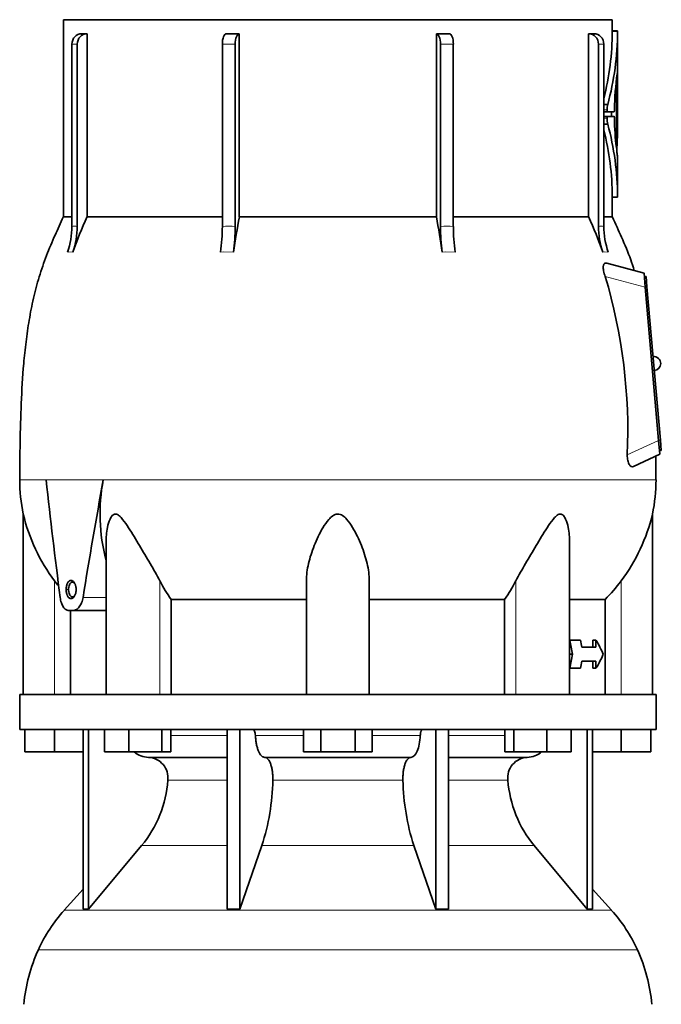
# Model space of a CAD drawing. Header units: millimetres. Extents: x 160 to 756, y -1613 to 1562.
# Tile 18 of 19: x 503 to 687, y 956 to 1238. Entities that reach past the tile are written whole.
import ezdxf

# ---------------------------------------------------------------- set-up
doc = ezdxf.new("R2010")
doc.units = ezdxf.units.MM
doc.layers.add('VSI134_DIFFUSORE', color=7, linetype='Continuous')
doc.layers.add('VSI134_TESTATA', color=7, linetype='Continuous')

# ---------------------------------------------------------------- blocks, each defined once
blk = doc.blocks.new('SE3')
at = {"layer": 'VSI134_DIFFUSORE', "color": 7, "linetype": 'Continuous', "lineweight": 35}
for p, q in [((685.06, 1044.68), (503.06, 1044.68)), ((503.06, 1044.68), (503.06, 1034.68)), ((685.06, 1034.68), (685.06, 1044.68)), ((503.06, 1034.68), (685.06, 1034.68)), ((504.56, 1028.28), (504.56, 1034.68)), ((504.56, 1028.28), (504.56, 1034.68)), ((513.06, 1028.28), (513.06, 1034.68)), ((521.23, 1034.68), (521.23, 983.23)), ((522.76, 1034.68), (522.76, 983.23)), ((527.3, 1028.28), (527.3, 1034.68)), ((534.24, 1028.28), (534.24, 1034.68)), ((543.72, 1028.28), (543.72, 1034.68)), ((546.26, 1028.28), (546.26, 1034.68)), ((562.36, 1034.68), (562.36, 983.23)), ((566.06, 1034.68), (566.06, 983.23)), ((584.24, 1028.28), (584.24, 1034.68)), ((589.15, 1028.28), (589.15, 1034.68)), ((598.97, 1028.28), (598.97, 1034.68)), ((603.87, 1028.28), (603.87, 1034.68)), ((622.06, 1034.68), (622.06, 983.23)), ((625.75, 1034.68), (625.75, 983.23)), ((641.85, 1028.28), (641.85, 1034.68)), ((644.39, 1028.28), (644.39, 1034.68)), ((653.87, 1028.28), (653.87, 1034.68)), ((660.81, 1028.28), (660.81, 1034.68)), ((665.36, 1034.68), (665.36, 983.23)), ((666.89, 1034.68), (666.89, 983.23)), ((675.06, 1028.28), (675.06, 1034.68)), ((683.56, 1028.28), (683.56, 1034.68)), ((513.06, 1028.28), (504.56, 1028.28)), ((521.23, 1028.28), (513.06, 1028.28)), ((534.24, 1028.28), (527.3, 1028.28)), ((543.72, 1028.28), (534.24, 1028.28)), ((546.26, 1028.28), (543.72, 1028.28)), ((589.15, 1028.28), (584.24, 1028.28)), ((598.97, 1028.28), (589.15, 1028.28)), ((603.87, 1028.28), (598.97, 1028.28)), ((644.39, 1028.28), (641.85, 1028.28)), ((653.87, 1028.28), (644.39, 1028.28)), ((660.81, 1028.28), (653.87, 1028.28)), ((675.06, 1028.28), (666.89, 1028.28)), ((683.56, 1028.28), (675.06, 1028.28)), ((539.88, 1026.68), (562.36, 1026.68)), ((573.15, 1026.68), (614.97, 1026.68)), ((625.75, 1026.68), (648.23, 1026.68)), ((522.76, 983.23), (537.92, 1001.44)), ((566.06, 983.23), (572.33, 1001.44)), ((615.78, 1001.44), (622.06, 983.23)), ((650.2, 1001.44), (665.36, 983.23)), ((521.23, 989), (515.76, 982.93)), ((672.36, 982.93), (666.89, 989)), ((521.23, 983.23), (522.76, 983.23)), ((562.36, 983.23), (566.06, 983.23)), ((622.06, 983.23), (625.75, 983.23)), ((665.36, 983.23), (666.89, 983.23))]:
    blk.add_line(p, q, dxfattribs=at)
at = {"layer": 'VSI134_DIFFUSORE', "color": 4, "linetype": 'Continuous', "lineweight": 9}
for p, q in [((546.26, 1032.91), (562.36, 1032.91)), ((570.49, 1032.91), (584.24, 1032.91)), ((603.87, 1032.91), (617.63, 1032.91)), ((625.75, 1032.91), (641.85, 1032.91)), ((562.36, 1020.14), (545.43, 1020.14)), ((612.67, 1020.14), (575.45, 1020.14)), ((642.69, 1020.14), (625.75, 1020.14)), ((537.92, 1001.44), (562.36, 1001.44)), ((572.33, 1001.44), (615.78, 1001.44)), ((625.75, 1001.44), (650.2, 1001.44)), ((515.76, 982.93), (672.36, 982.93)), ((679.73, 971.67), (508.39, 971.67))]:
    blk.add_line(p, q, dxfattribs=at)
at = {"layer": 'VSI134_DIFFUSORE', "color": 7, "linetype": 'Continuous', "lineweight": 35}
for centre, radius, start, end in [((540.12, 1033.36), 6.68, 229.5852, 268.0094), ((648, 1033.36), 6.68, 271.9979, 310.3729), ((539.6, 1020.82), 5.87, 353.3223, 87.2173), ((648.5, 1020.84), 5.85, 92.5772, 186.8833), ((512.13, 1022.66), 33.4, 320.5472, 355.6594), ((510.49, 1021.34), 64.97, 342.1602, 358.9354), ((679.13, 1021.59), 66.48, 181.2569, 197.6475), ((676.1, 1022.71), 33.51, 184.3996, 219.3938), ((548.46, 953.48), 44, 138, 155.5912), ((639.66, 953.48), 44, 24.4088, 42), ((553.01, 951.42), 49, 155.5912, 174.5826), ((635.1, 951.42), 49, 5.4174, 24.4088)]:
    blk.add_arc(centre, radius, start, end, dxfattribs=at)
for points, knots in [([(569.72, 1034.68), (569.77, 1034.68), (569.82, 1034.67), (569.91, 1034.63), (569.95, 1034.6), (570.08, 1034.47), (570.17, 1034.34), (570.3, 1034.01), (570.36, 1033.82), (570.45, 1033.39), (570.47, 1033.15), (570.49, 1032.91)], [0, 0, 0, 0, 0.125, 0.125, 0.25, 0.25, 0.5, 0.5, 0.75, 0.75, 1, 1, 1, 1]), ([(617.63, 1032.91), (617.64, 1033.15), (617.67, 1033.38), (617.73, 1033.71), (617.76, 1033.81), (617.81, 1034), (617.85, 1034.09), (617.92, 1034.26), (617.95, 1034.33), (618.03, 1034.45), (618.07, 1034.51), (618.16, 1034.6), (618.21, 1034.63), (618.3, 1034.67), (618.34, 1034.68), (618.39, 1034.68)], [0, 0, 0, 0, 0.25, 0.25, 0.375, 0.375, 0.5, 0.5, 0.625, 0.625, 0.75, 0.75, 0.875, 0.875, 1, 1, 1, 1]), ([(573.15, 1026.68), (572.99, 1026.68), (572.82, 1026.72), (572.58, 1026.84), (572.5, 1026.89), (572.35, 1027), (572.27, 1027.07), (572.04, 1027.29), (571.9, 1027.48), (571.62, 1027.93), (571.48, 1028.18), (571.24, 1028.74), (571.13, 1029.06), (570.93, 1029.73), (570.84, 1030.09), (570.69, 1030.84), (570.63, 1031.24), (570.54, 1032.06), (570.5, 1032.48), (570.49, 1032.91)], [0, 0, 0, 0, 0.125, 0.125, 0.1875, 0.1875, 0.25, 0.25, 0.375, 0.375, 0.5, 0.5, 0.625, 0.625, 0.75, 0.75, 0.875, 0.875, 1, 1, 1, 1]), ([(617.63, 1032.91), (617.56, 1031.2), (617.24, 1029.6), (616.27, 1027.33), (615.62, 1026.68), (614.97, 1026.68)], [0, 0, 0, 0, 0.5, 0.5, 1, 1, 1, 1]), ([(573.15, 1026.68), (573.23, 1026.68), (573.31, 1026.67), (573.47, 1026.63), (573.55, 1026.6), (573.78, 1026.47), (573.93, 1026.34), (574.22, 1026), (574.36, 1025.8), (574.56, 1025.44), (574.62, 1025.31), (574.74, 1025.03), (574.8, 1024.88), (574.96, 1024.42), (575.05, 1024.09), (575.17, 1023.55), (575.21, 1023.37), (575.28, 1022.99), (575.31, 1022.8), (575.38, 1022.21), (575.42, 1021.8), (575.46, 1020.97), (575.46, 1020.55), (575.45, 1020.14)], [0, 0, 0, 0, 0.0625, 0.0625, 0.125, 0.125, 0.25, 0.25, 0.375, 0.375, 0.4375, 0.4375, 0.5, 0.5, 0.625, 0.625, 0.6875, 0.6875, 0.75, 0.75, 0.875, 0.875, 1, 1, 1, 1]), ([(612.67, 1020.14), (612.66, 1020.55), (612.66, 1020.97), (612.69, 1021.59), (612.7, 1021.79), (612.74, 1022.2), (612.76, 1022.4), (612.83, 1022.99), (612.9, 1023.37), (613.02, 1023.91), (613.07, 1024.08), (613.16, 1024.42), (613.26, 1024.74), (613.38, 1025.03), (613.5, 1025.3), (613.56, 1025.44), (613.75, 1025.8), (613.89, 1026.01), (614.18, 1026.34), (614.34, 1026.47), (614.65, 1026.64), (614.81, 1026.68), (614.97, 1026.68)], [0, 0, 0, 0, 0.125, 0.125, 0.1875, 0.1875, 0.25, 0.25, 0.375, 0.375, 0.4375, 0.4375, 0.5, 0.5625, 0.5625, 0.625, 0.625, 0.75, 0.75, 0.875, 0.875, 1, 1, 1, 1])]:
    blk.add_open_spline(points, degree=3, knots=knots, dxfattribs=at)
at = {"layer": 'VSI134_TESTATA', "color": 7, "linetype": 'Continuous', "lineweight": 35}
for p, q in [((672.56, 1237.68), (515.56, 1237.68)), ((515.56, 1237.68), (515.56, 1181.34)), ((672.56, 1234.47), (672.56, 1237.68)), ((520.79, 1233.68), (522.32, 1233.68)), ((522.32, 1233.68), (522.32, 1181.34)), ((565.87, 1233.68), (565.87, 1181.34)), ((622.24, 1181.34), (622.24, 1233.68)), ((665.79, 1181.34), (665.79, 1233.68)), ((674.08, 1234.47), (672.56, 1234.47)), ((674.06, 1222.61), (674.06, 1234.47)), ((518, 1178.57), (518, 1230.68)), ((519.53, 1230.68), (519.53, 1178.57)), ((561.02, 1178.57), (561.02, 1230.68)), ((564.72, 1230.68), (564.72, 1178.57)), ((623.4, 1178.57), (623.4, 1230.68)), ((627.09, 1230.68), (627.09, 1178.57)), ((668.59, 1178.57), (668.59, 1230.68)), ((670.12, 1230.68), (670.12, 1178.57)), ((674.06, 1222.25), (673.96, 1222.25)), ((674.06, 1222.25), (674.06, 1222.25)), ((674.06, 1206.47), (674.06, 1222.25)), ((673.8, 1201.51), (673.8, 1217.26)), ((674.06, 1206.79), (674.06, 1217.09)), ((673.99, 1214.7), (673.99, 1215.21)), ((674.06, 1215.21), (673.99, 1215.21)), ((674.05, 1212.12), (674.05, 1214.71)), ((670.12, 1213.43), (671.26, 1213.43)), ((671.22, 1211.32), (670.12, 1211.32)), ((673.07, 1211.32), (671.22, 1211.32)), ((672.3, 1211.32), (672.3, 1210.04)), ((673.15, 1212.02), (673.15, 1211.8)), ((671.21, 1210.04), (670.12, 1210.04)), ((671.21, 1210.04), (673.07, 1210.04)), ((673.15, 1209.57), (673.15, 1209.35)), ((673.99, 1202.8), (673.99, 1209.58)), ((670.12, 1207.77), (671.26, 1207.77)), ((674.06, 1186.89), (674.06, 1198.71)), ((672.56, 1181.34), (672.56, 1186.9)), ((672.56, 1186.89), (674.08, 1186.89)), ((518, 1181.34), (515.56, 1181.34)), ((522.32, 1181.34), (561.02, 1181.34)), ((565.87, 1181.34), (622.24, 1181.34)), ((627.09, 1181.34), (665.79, 1181.34)), ((670.12, 1181.34), (672.56, 1181.34)), ((681.63, 1165.18), (671.01, 1168.03)), ((681.98, 1161.19), (681.63, 1165.18)), ((682.22, 1164.24), (681.72, 1164.19)), ((682.22, 1164.24), (682.48, 1161.25)), ((685.82, 1117.36), (681.98, 1161.19)), ((682.48, 1161.25), (686.31, 1117.41)), ((686.17, 1113.38), (685.82, 1117.36)), ((686.31, 1117.41), (686.58, 1114.43)), ((678.62, 1109.85), (686.17, 1113.38)), ((685.05, 1106.1), (684.99, 1112.82)), ((686.58, 1114.43), (686.08, 1114.38)), ((504.06, 1096.27), (504.06, 1044.68)), ((684.06, 1044.68), (684.06, 1096.27)), ((527.78, 1088.19), (527.78, 1044.68)), ((660.33, 1044.68), (660.33, 1088.19)), ((585.06, 1044.68), (585.06, 1077.15)), ((603.06, 1044.68), (603.06, 1077.15)), ((546.35, 1071.87), (585.06, 1071.87)), ((546.35, 1044.68), (546.35, 1071.87)), ((603.06, 1071.87), (641.77, 1071.87)), ((641.77, 1071.87), (641.77, 1044.68)), ((660.33, 1071.87), (670.53, 1071.87)), ((670.53, 1071.87), (670.53, 1044.68)), ((518.38, 1068.68), (517.11, 1068.68)), ((517.59, 1044.68), (517.59, 1068.68)), ((518.38, 1068.68), (527.78, 1068.68)), ((660.33, 1060.18), (660.41, 1060.18)), ((663.5, 1060.18), (660.41, 1060.18)), ((666.96, 1058.18), (666.96, 1060.18)), ((666.96, 1060.18), (667.89, 1060.18)), ((667.89, 1060.18), (667.89, 1058.18)), ((660.33, 1056.18), (661.17, 1056.18)), ((667.89, 1058.18), (663.83, 1058.18)), ((667.89, 1054.18), (663.83, 1054.18)), ((666.96, 1052.18), (666.96, 1054.18)), ((667.89, 1054.18), (667.89, 1052.18)), ((660.33, 1052.18), (660.41, 1052.18)), ((663.5, 1052.18), (660.41, 1052.18)), ((666.96, 1052.18), (667.89, 1052.18))]:
    blk.add_line(p, q, dxfattribs=at)
at = {"layer": 'VSI134_TESTATA', "color": 4, "linetype": 'Continuous', "lineweight": 9}
for p, q in [((674.06, 1234.32), (672.56, 1234.32)), ((519.53, 1230.68), (518, 1230.68)), ((564.72, 1230.68), (561.02, 1230.68)), ((627.09, 1230.68), (623.4, 1230.68)), ((670.12, 1230.68), (668.59, 1230.68)), ((674.05, 1222.14), (674, 1222.14)), ((673.8, 1217.26), (673.43, 1217.26)), ((673.82, 1217.65), (673.47, 1217.65)), ((674.05, 1217.09), (674.06, 1217.09)), ((674.04, 1215.1), (673.99, 1215.1)), ((671.08, 1211.88), (670.12, 1211.88)), ((671.07, 1209.53), (670.12, 1209.53)), ((674.06, 1206.79), (673.99, 1206.79)), ((674.06, 1206.43), (673.99, 1206.43)), ((673.69, 1201.51), (673.8, 1201.51)), ((674.06, 1187.04), (672.56, 1187.04)), ((517.08, 1171.24), (516.7, 1171.19)), ((517.08, 1171.24), (518.23, 1171.19)), ((561.4, 1171.24), (560.48, 1171.19)), ((561.4, 1171.24), (564.18, 1171.19)), ((624.85, 1171.24), (623.94, 1171.19)), ((624.85, 1171.24), (627.63, 1171.19)), ((670.27, 1171.24), (669.89, 1171.19)), ((670.27, 1171.24), (671.42, 1171.19)), ((681.98, 1161.19), (670.54, 1164.26)), ((682.48, 1161.25), (681.98, 1161.2)), ((676.83, 1113.17), (685.82, 1117.36)), ((686.31, 1117.41), (685.82, 1117.37)), ((510.96, 1106.11), (503.06, 1106.11)), ((510.6, 1106.1), (510.96, 1106.11)), ((510.96, 1106.11), (528.15, 1106.11)), ((528.15, 1106.1), (526.97, 1106.1)), ((528.15, 1106.1), (685.06, 1106.1)), ((513.06, 1044.68), (513.06, 1077.15)), ((543.15, 1044.68), (543.15, 1077.15)), ((644.97, 1044.68), (644.97, 1077.15)), ((675.06, 1044.68), (675.06, 1077.15)), ((516.35, 1074.68), (517.05, 1074.68)), ((521.17, 1072.39), (527.78, 1072.39))]:
    blk.add_line(p, q, dxfattribs=at)
at = {"layer": 'VSI134_TESTATA', "color": 7, "linetype": 'Continuous', "lineweight": 35}
for centre, radius, start, end in [((666.56, -118.75), 1352.43, 89.96758, 90.03242), ((591.97, 1234.7), 80.59, 345.9095, 359.7321), ((591.91, 1234.7), 82.15, 344.9898, 359.7358), ((679.83, 1234.36), 7.28, 179.1046, 180.2708), ((681.47, 1234.36), 7.42, 179.1214, 180.2657), ((760.89, 1210.06), 87.76, 172.0392, 178.7216), ((676.68, 1222.14), 2.62, 177.5536, 180.0422), ((678.27, 1217.29), 4.47, 175.3857, 180.3363), ((682.93, 1215.23), 8.94, 177.7058, 180.1487), ((678.35, 1211.86), 7.26, 167.5582, 179.8399), ((643.09, 1212.07), 30.96, 359.3581, 0.0868), ((677.2, 1209.3), 6.14, 177.8102, 194.3701), ((752.36, 1210.8), 79.22, 181.0495, 187.0172), ((682.66, 1209.6), 8.67, 177.5714, 180.174), ((593.63, 1186.74), 78.93, 0.2176, 14.2445), ((593.6, 1186.74), 80.46, 0.2159, 15.1552), ((350.35, 1206.54), 323.71, 359.9799, 0.044), ((666.81, 1202.75), 7.18, 357.0176, 0.3416), ((679.06, 1200.52), 5.22, 175.4684, 184.8086), ((701.39, 1203.43), 27.74, 186.9326, 189.8061), ((681.65, 1187.01), 7.6, 179.748, 180.8649), ((728.41, 1092.27), 224.52, 156.6256, 159.4185), ((1009.26, 1102), 450.42, 169.8554, 171.1641), ((178.86, 1102), 450.42, 8.8359, 10.1446), ((459.7, 1092.27), 224.52, 20.5815, 23.3744), ((496.47, 1178.56), 21.52, 339.9832, 0.0362), ((498, 1178.56), 21.52, 339.9832, 0.0362), ((511.32, 1178.49), 49.7, 351.5576, 0.096), ((515.01, 1178.49), 49.7, 351.5576, 0.096), ((673.1, 1178.49), 49.7, 179.904, 188.4424), ((676.8, 1178.49), 49.7, 179.904, 188.4424), ((690.11, 1178.56), 21.52, 179.9638, 200.0168), ((691.64, 1178.56), 21.52, 179.9638, 200.0168), ((522.34, 1120.08), 154.64, 357.4417, 16.5999), ((684.4, 1139.33), 2, 0, 95), ((684.4, 1139.33), 2, 275, 0), ((551.92, 1106.1), 48.86, 179.997, 191.6158), ((577.37, 1096.37), 51.33, 169.0652, 194.946), ((636.2, 1106.1), 48.86, 348.3841, 359.9992), ((554.32, 1108.25), 51.67, 193.411, 217.0092), ((633.8, 1108.25), 51.67, 322.9908, 346.589), ((585.95, 1099.47), 48.27, 207.5442, 214.882), ((602.19, 1099.46), 48.25, 325.1162, 332.4576)]:
    blk.add_arc(centre, radius, start, end, dxfattribs=at)
at = {"layer": 'VSI134_TESTATA', "color": 4, "linetype": 'Continuous', "lineweight": 9}
for centre, radius, start, end in [((518.76, 1172.71), 5.91, 82.5651, 97.4349), ((562.87, 1144.29), 34.33, 86.9151, 93.0849), ((625.25, 1144.29), 34.33, 86.9151, 93.0849), ((669.35, 1172.71), 5.91, 82.5651, 97.4349)]:
    blk.add_arc(centre, radius, start, end, dxfattribs=at)
at = {"layer": 'VSI134_TESTATA', "color": 7, "linetype": 'Continuous', "lineweight": 35}
for centre, major_axis, ratio, start_param, end_param in [((520.77, 1230.68), (0, -3), 0.92388, 3.133099, 4.712389), ((522.3, 1230.68), (0, -3), 0.92388, 3.133099, 4.712389), ((562.17, 1230.68), (0, -3), 0.382683, 3.133099, 4.712389), ((565.86, 1230.68), (0, -3), 0.382683, 3.133099, 4.712389), ((622.25, 1230.68), (0, -3), 0.382683, 1.570796, 3.150087), ((625.95, 1230.68), (0, -3), 0.382683, 1.570796, 3.150087), ((665.82, 1230.68), (0, -3), 0.92388, 1.570796, 3.150087), ((667.35, 1230.68), (0, -3), 0.92388, 1.570796, 3.150087), ((594.06, 1222.76), (80, 0), 0.822826, 6.205393, 6.273677), ((536.36, 1218.27), (137.7, 0), 0.647529, 6.253187, 6.27423), ((543.96, 1216.29), (130.1, 0), 0.620738, 6.258543, 6.268388), ((545.12, 1212.42), (128.93, 0), 0.616282, 6.252338, 6.274414), ((594.06, 1206.46), (80, 0), 0.950793, 6.241621, 6.282699), ((558.93, 1204.73), (115.13, 0), 0.553416, -0.059599, -0.03695), ((594.06, 1050.02), (-52.11, 339.42), 0.219797, 1.371178, 1.471162), ((594.06, 1050.02), (52.11, 339.42), 0.219797, 1.438638, 1.538622), ((68.58, 1026.49), (445.66, -468.57), 0.868163, 0.929446, 0.936037), ((54.77, 1043.09), (455.99, -479.52), 0.868157, 0.904938, 0.908156), ((594.06, 1062.85), (77.41, -20.53), 0.467437, 0.355072, 0.451875), ((68.58, 1085.87), (445.65, 468.57), 0.868163, -0.936043, -0.929452), ((594.06, 1049.52), (77.41, 20.53), 0.467437, -0.451875, -0.355072), ((54.7, 1069.27), (456.13, 479.47), 0.86817, -0.907936, -0.904719)]:
    blk.add_ellipse(centre, major_axis=major_axis, ratio=ratio, start_param=start_param, end_param=end_param, dxfattribs=at)
for points in [[(562.18, 1233.68), (563.4, 1233.68), (564.63, 1233.68), (565.87, 1233.68)], [(622.24, 1233.68), (623.49, 1233.68), (624.72, 1233.68), (625.94, 1233.68)], [(672.56, 1186.89), (672.56, 1186.89), (672.56, 1186.95), (672.56, 1187.04)], [(514.21, 1075.66), (513.82, 1076.15), (513.43, 1076.65), (513.06, 1077.15)], [(675.06, 1077.15), (673.66, 1075.27), (672.15, 1073.51), (670.53, 1071.87)]]:
    blk.add_open_spline(points, degree=3, dxfattribs=at)
for points, knots in [([(674.06, 1222.66), (674.06, 1222.66), (674.05, 1222.64), (674.04, 1222.59), (674.03, 1222.5), (674.01, 1222.38), (673.99, 1222.27), (673.98, 1222.21)], [0.6502249, 0.6502249, 0.6502249, 0.6502249, 0.7175421, 0.7882055, 0.8589882, 0.9296666, 1, 1, 1, 1]), ([(674, 1222.31), (674, 1222.32), (674, 1222.34), (674.01, 1222.37), (674.02, 1222.41), (674.02, 1222.45), (674.03, 1222.47), (674.03, 1222.49)], [0.35528944, 0.35528944, 0.35528944, 0.35528944, 0.36068975, 0.38115758, 0.40116308, 0.42070184, 0.43976949, 0.43976949, 0.43976949, 0.43976949]), ([(674.05, 1217.47), (674.05, 1217.53), (674.05, 1217.57), (674.06, 1217.6), (674.06, 1217.58), (674.06, 1217.5), (674.06, 1217.44), (674.06, 1217.28), (674.06, 1217.18), (674.06, 1217.09)], [0, 0, 0, 0, 0.25, 0.25, 0.5, 0.5, 0.75, 0.75, 1, 1, 1, 1]), ([(674.02, 1214.3), (674.02, 1214.24), (674.01, 1214.21), (674.01, 1214.19), (674, 1214.2), (674, 1214.29), (673.99, 1214.35), (673.99, 1214.51), (673.99, 1214.6), (673.99, 1214.7)], [0, 0, 0, 0, 0.25, 0.25, 0.5, 0.5, 0.75, 0.75, 1, 1, 1, 1]), ([(674.05, 1214.71), (674.05, 1214.8), (674.05, 1214.89), (674.05, 1215.05), (674.05, 1215.12), (674.05, 1215.2), (674.05, 1215.21), (674.05, 1215.19), (674.04, 1215.16), (674.04, 1215.1)], [0, 0, 0, 0, 0.25, 0.25, 0.5, 0.5, 0.75, 0.75, 1, 1, 1, 1]), ([(671.08, 1211.88), (671.08, 1211.74), (671.09, 1211.59), (671.15, 1211.38), (671.18, 1211.32), (671.22, 1211.32)], [0, 0, 0, 0, 0.5, 0.5, 1, 1, 1, 1]), ([(673.07, 1211.32), (673.09, 1211.32), (673.11, 1211.37), (673.14, 1211.55), (673.15, 1211.67), (673.15, 1211.8)], [0, 0, 0, 0, 0.5, 0.5, 1, 1, 1, 1]), ([(671.21, 1210.04), (671.17, 1210.04), (671.14, 1209.99), (671.09, 1209.8), (671.07, 1209.67), (671.07, 1209.53)], [0, 0, 0, 0, 0.5, 0.5, 1, 1, 1, 1]), ([(673.15, 1209.57), (673.15, 1209.7), (673.14, 1209.82), (673.11, 1209.99), (673.09, 1210.04), (673.07, 1210.04)], [0, 0, 0, 0, 0.5, 0.5, 1, 1, 1, 1]), ([(673.8, 1201.51), (673.8, 1201.42), (673.8, 1201.33), (673.79, 1201.17), (673.79, 1201.11), (673.77, 1201.02), (673.76, 1201.01), (673.75, 1201.03), (673.74, 1201.06), (673.73, 1201.12)], [0, 0, 0, 0, 0.25, 0.25, 0.5, 0.5, 0.75, 0.75, 1, 1, 1, 1]), ([(515.57, 1181.36), (514.67, 1179.41), (513.12, 1176), (510.66, 1170.19), (508.57, 1164.2), (506.94, 1158.02), (505.73, 1151.78), (504.83, 1145.54), (504.01, 1137.6), (503.43, 1128.02), (503.15, 1116.72), (503.09, 1109.97), (503.07, 1106.11)], [0, 0, 0, 0, 0.075678, 0.157529, 0.240535, 0.323551, 0.406037, 0.487715, 0.568835, 0.716682, 0.863362, 1, 1, 1, 1]), ([(678.84, 1165.92), (678.48, 1167.06), (677.52, 1170.09), (675.23, 1175.46), (673.54, 1179.21), (672.55, 1181.36)], [0, 0, 0, 0, 0.195949, 0.613054, 1, 1, 1, 1]), ([(670.54, 1164.26), (670.44, 1164.51), (670.36, 1164.77), (670.2, 1165.29), (670.14, 1165.56), (670.03, 1166.07), (670, 1166.32), (669.96, 1166.78), (669.97, 1166.99), (670, 1167.27), (670.02, 1167.36), (670.07, 1167.52), (670.09, 1167.59), (670.16, 1167.72), (670.19, 1167.78), (670.27, 1167.87), (670.31, 1167.91), (670.45, 1168.01), (670.55, 1168.05), (670.77, 1168.07), (670.88, 1168.06), (671.01, 1168.03)], [0, 0, 0, 0, 0.125, 0.125, 0.25, 0.25, 0.375, 0.375, 0.5, 0.5, 0.5625, 0.5625, 0.625, 0.625, 0.6875, 0.6875, 0.75, 0.75, 0.875, 0.875, 1, 1, 1, 1]), ([(678.62, 1109.85), (678.42, 1109.76), (678.22, 1109.75), (677.91, 1109.88), (677.81, 1109.95), (677.61, 1110.14), (677.52, 1110.27), (677.34, 1110.57), (677.25, 1110.74), (677.11, 1111.15), (677.04, 1111.37), (676.94, 1111.85), (676.9, 1112.11), (676.85, 1112.63), (676.83, 1112.9), (676.83, 1113.17)], [0, 0, 0, 0, 0.25, 0.25, 0.375, 0.375, 0.5, 0.5, 0.625, 0.625, 0.75, 0.75, 0.875, 0.875, 1, 1, 1, 1]), ([(527.78, 1088.19), (527.78, 1089.62), (527.9, 1091.04), (528.34, 1093.27), (528.57, 1094.09), (529.07, 1095.19), (529.27, 1095.54), (529.77, 1096.09), (530.1, 1096.28), (530.82, 1096.25), (531.2, 1096.04), (531.89, 1095.47), (532.2, 1095.12), (533.11, 1094), (533.66, 1093.18), (535.28, 1090.69), (536.33, 1088.95), (538.38, 1085.52), (539.39, 1083.82), (541.34, 1080.45), (542.3, 1078.76), (543.15, 1077.15)], [0.2714706, 0.2714706, 0.2714706, 0.2714706, 0.375, 0.375, 0.4375, 0.4375, 0.46875, 0.46875, 0.5, 0.5, 0.53125, 0.53125, 0.5625, 0.5625, 0.625, 0.625, 0.75, 0.75, 0.875, 0.875, 1, 1, 1, 1]), ([(603.06, 1077.15), (603.06, 1078.79), (602.82, 1080.45), (602.03, 1083.85), (601.47, 1085.59), (600.09, 1089.03), (599.29, 1090.76), (597.77, 1093.27), (597.22, 1094.1), (596.22, 1095.2), (595.85, 1095.55), (595, 1096.1), (594.5, 1096.28), (593.48, 1096.25), (593, 1096.04), (592.17, 1095.46), (591.81, 1095.11), (590.83, 1094), (590.28, 1093.17), (588.79, 1090.69), (587.99, 1088.97), (586.62, 1085.51), (586.07, 1083.81), (585.29, 1080.45), (585.06, 1078.77), (585.06, 1077.15)], [0, 0, 0, 0, 0.125, 0.125, 0.25, 0.25, 0.375, 0.375, 0.4375, 0.4375, 0.46875, 0.46875, 0.5, 0.5, 0.53125, 0.53125, 0.5625, 0.5625, 0.625, 0.625, 0.75, 0.75, 0.875, 0.875, 1, 1, 1, 1]), ([(660.33, 1088.19), (660.34, 1089.62), (660.22, 1091.04), (659.77, 1093.27), (659.55, 1094.1), (659.04, 1095.2), (658.85, 1095.55), (658.34, 1096.1), (658.01, 1096.28), (657.29, 1096.25), (656.91, 1096.04), (656.22, 1095.46), (655.91, 1095.11), (655.01, 1094), (654.45, 1093.17), (652.83, 1090.69), (651.8, 1088.97), (649.73, 1085.51), (648.72, 1083.81), (646.77, 1080.45), (645.82, 1078.77), (644.97, 1077.15)], [0.2712662, 0.2712662, 0.2712662, 0.2712662, 0.375, 0.375, 0.4375, 0.4375, 0.46875, 0.46875, 0.5, 0.5, 0.53125, 0.53125, 0.5625, 0.5625, 0.625, 0.625, 0.75, 0.75, 0.875, 0.875, 1, 1, 1, 1]), ([(516.35, 1074.68), (516.35, 1074.73), (516.35, 1074.81), (516.35, 1074.94), (516.36, 1075.06), (516.38, 1075.23), (516.4, 1075.44), (516.46, 1075.76), (516.57, 1076.14), (516.74, 1076.54), (516.95, 1076.86), (517.2, 1077.1), (517.47, 1077.25), (517.75, 1077.3), (518.03, 1077.25), (518.3, 1077.09), (518.56, 1076.85), (518.74, 1076.57), (518.87, 1076.31), (518.96, 1076.1), (519.03, 1075.88), (519.1, 1075.62), (519.15, 1075.34), (519.19, 1075.01), (519.19, 1074.79), (519.19, 1074.68)], [0, 0, 0, 0, 0.015529, 0.031061, 0.046634, 0.062286, 0.093574, 0.124778, 0.187255, 0.249886, 0.312707, 0.375618, 0.438647, 0.501816, 0.564875, 0.627704, 0.690659, 0.753928, 0.785507, 0.817229, 0.848504, 0.879754, 0.91981, 0.95967, 1, 1, 1, 1]), ([(517.05, 1074.68), (517.05, 1074.93), (517.09, 1075.42), (517.28, 1076.06), (517.58, 1076.54), (517.96, 1076.8), (518.37, 1076.79), (518.65, 1076.6), (518.78, 1076.45), (518.8, 1076.43)], [0, 0, 0, 0, 0.1111111, 0.2222222, 0.3333333, 0.4444444, 0.5555556, 0.6666667, 0.6848016, 0.6848016, 0.6848016, 0.6848016]), ([(519.19, 1074.68), (519.19, 1074.64), (519.19, 1074.56), (519.19, 1074.43), (519.18, 1074.3), (519.16, 1074.13), (519.13, 1073.93), (519.07, 1073.61), (518.95, 1073.23), (518.77, 1072.83), (518.54, 1072.5), (518.29, 1072.26), (518.01, 1072.11), (517.73, 1072.07), (517.45, 1072.12), (517.18, 1072.27), (516.94, 1072.52), (516.77, 1072.8), (516.64, 1073.06), (516.56, 1073.27), (516.5, 1073.49), (516.44, 1073.74), (516.39, 1074.03), (516.35, 1074.35), (516.35, 1074.57), (516.35, 1074.68)], [0, 0, 0, 0, 0.015529, 0.031061, 0.046634, 0.062286, 0.093574, 0.124778, 0.187254, 0.249885, 0.312705, 0.375618, 0.438648, 0.501817, 0.564876, 0.627705, 0.690661, 0.753931, 0.78551, 0.817232, 0.848506, 0.879756, 0.919811, 0.959671, 1, 1, 1, 1]), ([(518.8, 1072.93), (518.78, 1072.91), (518.64, 1072.76), (518.36, 1072.57), (517.95, 1072.58), (517.57, 1072.84), (517.27, 1073.33), (517.08, 1073.99), (517.05, 1074.45), (517.05, 1074.68)], [0.3134508, 0.3134508, 0.3134508, 0.3134508, 0.3333333, 0.4444444, 0.5555556, 0.6666667, 0.7777778, 0.8888889, 1, 1, 1, 1]), ([(517.11, 1068.68), (516.82, 1068.68), (516.54, 1068.77), (515.99, 1069.13), (515.75, 1069.38), (515.42, 1069.88), (515.32, 1070.07), (515.13, 1070.46), (515.05, 1070.68), (514.9, 1071.13), (514.83, 1071.37), (514.72, 1071.87), (514.68, 1072.12), (514.64, 1072.39)], [0, 0, 0, 0, 0.25, 0.25, 0.5, 0.5, 0.625, 0.625, 0.75, 0.75, 0.875, 0.875, 1, 1, 1, 1]), ([(521.17, 1072.39), (521.13, 1072.13), (521.07, 1071.87), (520.94, 1071.37), (520.86, 1071.13), (520.68, 1070.68), (520.58, 1070.46), (520.36, 1070.07), (520.24, 1069.88), (519.99, 1069.55), (519.85, 1069.4), (519.58, 1069.15), (519.43, 1069.04), (519.14, 1068.86), (518.99, 1068.8), (518.68, 1068.71), (518.53, 1068.68), (518.38, 1068.68)], [0, 0, 0, 0, 0.125, 0.125, 0.25, 0.25, 0.375, 0.375, 0.5, 0.5, 0.625, 0.625, 0.75, 0.75, 0.875, 0.875, 1, 1, 1, 1])]:
    blk.add_open_spline(points, degree=3, knots=knots, dxfattribs=at)

msp = doc.modelspace()

# ---------------------------------------------------------------- block references
msp.add_blockref('SE3', (0, 0))

doc.saveas('drawing.dxf')
